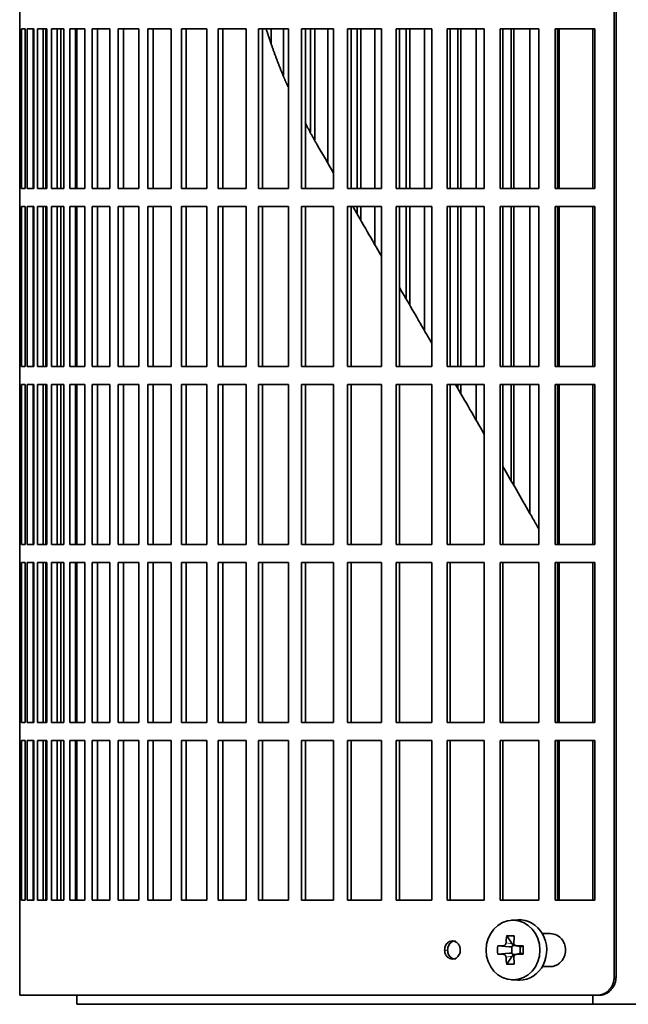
# Model space of a CAD drawing. Header units: millimetres. Extents: x 434 to 1326, y -2761 to 1974.
# Tile 14 of 33: x 440 to 541, y -619 to -456. Entities that reach past the tile are written whole.
import ezdxf

# ---------------------------------------------------------------- set-up
doc = ezdxf.new("R2010")
doc.units = ezdxf.units.MM
for name, color, linetype in [('M5X8_UNI7687', 7, 'Continuous'), ('VSI344-454_FILTR', 7, 'Continuous'), ('VSI344-454_SUPPO', 7, 'Continuous')]:
    doc.layers.add(name, color=color, linetype=linetype)

# ---------------------------------------------------------------- blocks, each defined once
blk = doc.blocks.new('SE')
at = {"layer": 'M5X8_UNI7687', "color": 7, "linetype": 'Continuous', "lineweight": 35}
for p, q in [((523.06, -604.86), (522, -604.92)), ((521.22, -607.51), (522.13, -608.81)), ((519.73, -609.15), (521.68, -609.31)), ((519.73, -610.54), (521.68, -610.38)), ((522.1, -610.41), (522.1, -609.28)), ((522.26, -609.1), (522.75, -609.1)), ((522.75, -609.12), (523.51, -609.32)), ((523.51, -610.38), (522.75, -610.57)), ((523.46, -609.3), (523.46, -610.39)), ((523.96, -609.15), (523.55, -609.31)), ((523.96, -610.54), (523.55, -610.38)), ((521.22, -612.18), (522.13, -610.88)), ((522.78, -610.6), (522.26, -610.6)), ((522, -614.77), (523.06, -614.84))]:
    blk.add_line(p, q, dxfattribs=at)
at = {"layer": 'M5X8_UNI7687', "color": 4, "linetype": 'Continuous', "lineweight": 9}
for p, q in [((521.12, -608.64), (522.13, -608.81)), ((521.68, -609.31), (520.67, -609.14)), ((520.67, -610.56), (521.68, -610.38)), ((522.86, -609.14), (523.55, -609.31)), ((523.55, -610.38), (522.86, -610.56)), ((522.13, -610.88), (521.12, -611.05))]:
    blk.add_line(p, q, dxfattribs=at)
at = {"layer": 'M5X8_UNI7687', "color": 7, "linetype": 'Continuous', "lineweight": 35}
for centre, radius, start, end in [((530.31, -609.85), 10.6, 176.2556, 183.7444), ((474.6, -609.85), 49.36, 359.1963, 0.8037)]:
    blk.add_arc(centre, radius, start, end, dxfattribs=at)
blk.add_ellipse((522.27, -609.85), major_axis=(0, -4.93), ratio=0.906308, dxfattribs=at)
for centre, major_axis, ratio, start_param, end_param in [((523.33, -609.85), (0, -5), 0.906308, 0, 3.201231), ((526.08, -609.85), (0, 10), 0.5, 1.335108, 1.449667), ((525.01, -612.91), (-8.86, 2.7), 0.529916, -1.123958, -0.974266), ((521.67, -608.81), (0.561, -0.512), 0.450112, 0.58713, 1.105331), ((525.8, -609.85), (0, 10), 0.34202, 1.335108, 1.449667), ((525.94, -610), (-9.99, 0.37), 0.07899, -1.011873, -0.897313), ((521.67, -608.81), (0.85, -0.111), 0.58208, 4.795805, 5.314006), ((521.67, -610.88), (0.85, 0.111), 0.58208, 0.96918, 1.487381), ((521.87, -608.84), (0.019, -0.502), 0.906042, 0.483343, 1.010141), ((521.87, -610.85), (0.019, 0.502), 0.906042, 5.273044, 5.799842), ((525.94, -610), (-9.99, 0.37), 0.07899, -1.36869, -1.254131), ((523.55, -608.81), (0.03, 0.507), 0.355475, 3.073309, 3.29989), ((523.55, -610.88), (0.03, -0.507), 0.355475, 2.983295, 3.209876), ((525.94, -609.69), (-9.99, -0.37), 0.07899, 0.897313, 1.011873), ((526.08, -609.85), (0, -10), 0.5, -1.449667, -1.335108), ((521.67, -610.88), (0.561, 0.512), 0.450112, 5.177855, 5.696055), ((525.8, -609.85), (0, -10), 0.34202, -1.449667, -1.335108), ((525.94, -609.69), (-9.99, -0.37), 0.07899, 1.254131, 1.36869), ((525.01, -606.78), (-8.86, -2.7), 0.529916, 0.974266, 1.123958), ((523.33, -609.85), (0, -5), 0.906308, 6.223547, 6.283185)]:
    blk.add_ellipse(centre, major_axis=major_axis, ratio=ratio, start_param=start_param, end_param=end_param, dxfattribs=at)
for points in [[(520.67, -609.14), (520.68, -609.14), (520.71, -609.13), (520.75, -609.13), (520.79, -609.11), (520.83, -609.1), (520.87, -609.08), (520.91, -609.05), (520.94, -609.02), (520.97, -608.99), (521.01, -608.95), (521.03, -608.91), (521.06, -608.87), (521.08, -608.83), (521.09, -608.78), (521.1, -608.74), (521.11, -608.69), (521.12, -608.66), (521.12, -608.64)], [(522.41, -608.64), (522.4, -608.66), (522.41, -608.69), (522.41, -608.74), (522.42, -608.78), (522.43, -608.83), (522.45, -608.87), (522.47, -608.91), (522.5, -608.95), (522.53, -608.99), (522.56, -609.02), (522.6, -609.05), (522.64, -609.08), (522.68, -609.1), (522.72, -609.11), (522.76, -609.13), (522.81, -609.13), (522.84, -609.14), (522.86, -609.14)], [(521.12, -611.05), (521.12, -611.04), (521.11, -611), (521.1, -610.96), (521.09, -610.91), (521.08, -610.87), (521.06, -610.82), (521.03, -610.78), (521.01, -610.74), (520.97, -610.7), (520.94, -610.67), (520.91, -610.64), (520.87, -610.62), (520.83, -610.6), (520.79, -610.58), (520.75, -610.57), (520.71, -610.56), (520.68, -610.56), (520.67, -610.56)], [(522.86, -610.56), (522.84, -610.56), (522.81, -610.56), (522.76, -610.57), (522.72, -610.58), (522.68, -610.6), (522.64, -610.62), (522.6, -610.64), (522.56, -610.67), (522.53, -610.7), (522.5, -610.74), (522.47, -610.78), (522.45, -610.82), (522.43, -610.87), (522.42, -610.91), (522.41, -610.96), (522.41, -611), (522.4, -611.04), (522.41, -611.05)]]:
    blk.add_open_spline(points, degree=3, dxfattribs=at)
at = {"layer": 'VSI344-454_FILTR', "color": 7, "linetype": 'Continuous', "lineweight": 35}
for p, q in [((539.03, -614.35), (539.03, -343.35)), ((539.35, -614.35), (539.35, -343.35)), ((440.47, -454.1), (440.47, -457.1)), ((440.47, -457.1), (440.6, -457.1)), ((440.48, -483.6), (440.48, -457.1)), ((440.6, -483.6), (440.6, -457.1)), ((440.75, -457.1), (441.37, -457.1)), ((440.75, -483.6), (440.75, -457.1)), ((441.37, -483.6), (441.37, -457.1)), ((441.73, -457.1), (442.83, -457.1)), ((441.73, -483.6), (441.73, -457.1)), ((442.72, -483.6), (442.72, -457.1)), ((442.83, -483.6), (442.83, -457.1)), ((443.4, -457.1), (444.98, -457.1)), ((443.4, -483.6), (443.4, -457.1)), ((444.38, -483.6), (444.38, -457.1)), ((444.8, -483.6), (444.8, -457.1)), ((444.98, -483.6), (444.98, -457.1)), ((445.75, -457.1), (447.81, -457.1)), ((445.75, -483.6), (445.75, -457.1)), ((446.71, -483.6), (446.71, -457.1)), ((447.28, -483.6), (447.28, -457.1)), ((447.81, -483.6), (447.81, -457.1)), ((448.78, -457.1), (451.3, -457.1)), ((448.78, -483.6), (448.78, -457.1)), ((449.72, -483.6), (449.72, -457.1)), ((451.3, -483.6), (451.3, -457.1)), ((452.47, -457.1), (455.44, -457.1)), ((452.47, -483.6), (452.47, -457.1)), ((453.38, -483.6), (453.38, -457.1)), ((455.44, -483.6), (455.44, -457.1)), ((456.8, -457.1), (460.21, -457.1)), ((456.8, -483.6), (456.8, -457.1)), ((457.67, -483.6), (457.67, -457.1)), ((460.21, -483.6), (460.21, -457.1)), ((461.74, -457.1), (465.57, -457.1)), ((461.74, -483.6), (461.74, -457.1)), ((462.58, -483.6), (462.58, -457.1)), ((465.57, -483.6), (465.57, -457.1)), ((467.29, -457.1), (471.52, -457.1)), ((467.29, -483.6), (467.29, -457.1)), ((468.08, -483.6), (468.08, -457.1)), ((471.52, -483.6), (471.52, -457.1)), ((473.4, -457.1), (478.01, -457.1)), ((473.4, -483.6), (473.4, -457.1)), ((474.15, -483.6), (474.15, -457.1)), ((478.01, -483.6), (478.01, -457.1)), ((480.05, -457.1), (485.02, -457.1)), ((480.05, -483.6), (480.05, -457.1)), ((480.75, -483.6), (480.75, -457.1)), ((482.18, -459.54), (482.18, -457.1)), ((484.24, -464.83), (484.24, -457.1)), ((485.02, -483.6), (485.02, -457.1)), ((487.2, -457.1), (492.51, -457.1)), ((487.2, -483.6), (487.2, -457.1)), ((487.86, -483.6), (487.86, -457.1)), ((488.71, -474.24), (488.71, -457.1)), ((489.39, -475.55), (489.39, -457.1)), ((491.59, -479.44), (491.59, -457.1)), ((492.51, -483.6), (492.51, -457.1)), ((494.83, -457.1), (500.45, -457.1)), ((494.83, -483.6), (494.83, -457.1)), ((495.43, -483.6), (495.43, -457.1)), ((496.43, -483.6), (496.43, -457.1)), ((497.05, -483.6), (497.05, -457.1)), ((499.38, -483.6), (499.38, -457.1)), ((500.45, -483.6), (500.45, -457.1)), ((502.89, -457.1), (508.79, -457.1)), ((502.89, -483.6), (502.89, -457.1)), ((503.43, -483.6), (503.43, -457.1)), ((504.57, -483.6), (504.57, -457.1)), ((505.14, -483.6), (505.14, -457.1)), ((507.59, -483.6), (507.59, -457.1)), ((508.79, -483.6), (508.79, -457.1)), ((511.35, -457.1), (517.5, -457.1)), ((511.35, -483.6), (511.35, -457.1)), ((511.83, -483.6), (511.83, -457.1)), ((513.1, -483.6), (513.1, -457.1)), ((513.62, -483.6), (513.62, -457.1)), ((516.16, -483.6), (516.16, -457.1)), ((517.5, -483.6), (517.5, -457.1)), ((520.16, -457.1), (526.53, -457.1)), ((520.16, -483.6), (520.16, -457.1)), ((520.58, -483.6), (520.58, -457.1)), ((521.98, -483.6), (521.98, -457.1)), ((522.43, -483.6), (522.43, -457.1)), ((525.07, -483.6), (525.07, -457.1)), ((526.53, -483.6), (526.53, -457.1)), ((529.28, -457.1), (535.85, -457.1)), ((529.28, -483.6), (529.28, -457.1)), ((529.64, -483.6), (529.64, -457.1)), ((535.85, -483.6), (535.85, -457.1)), ((440.47, -483.6), (440.6, -483.6)), ((440.47, -483.6), (440.47, -486.6)), ((440.75, -483.6), (441.37, -483.6)), ((441.73, -483.6), (442.83, -483.6)), ((443.4, -483.6), (444.98, -483.6)), ((445.75, -483.6), (447.81, -483.6)), ((448.78, -483.6), (451.3, -483.6)), ((452.47, -483.6), (455.44, -483.6)), ((456.8, -483.6), (460.21, -483.6)), ((461.74, -483.6), (465.57, -483.6)), ((467.29, -483.6), (471.52, -483.6)), ((473.4, -483.6), (478.01, -483.6)), ((480.05, -483.6), (485.02, -483.6)), ((487.2, -483.6), (492.51, -483.6)), ((494.83, -483.6), (500.45, -483.6)), ((502.89, -483.6), (508.79, -483.6)), ((511.35, -483.6), (517.5, -483.6)), ((520.16, -483.6), (526.53, -483.6)), ((529.28, -483.6), (535.85, -483.6)), ((440.47, -486.6), (440.6, -486.6)), ((440.48, -513.1), (440.48, -486.6)), ((440.6, -513.1), (440.6, -486.6)), ((440.75, -486.6), (441.37, -486.6)), ((440.75, -513.1), (440.75, -486.6)), ((441.37, -513.1), (441.37, -486.6)), ((441.73, -486.6), (442.83, -486.6)), ((441.73, -513.1), (441.73, -486.6)), ((442.72, -513.1), (442.72, -486.6)), ((442.83, -513.1), (442.83, -486.6)), ((443.4, -486.6), (444.98, -486.6)), ((443.4, -513.1), (443.4, -486.6)), ((444.38, -513.1), (444.38, -486.6)), ((444.8, -513.1), (444.8, -486.6)), ((444.98, -513.1), (444.98, -486.6)), ((445.75, -486.6), (447.81, -486.6)), ((445.75, -513.1), (445.75, -486.6)), ((446.71, -513.1), (446.71, -486.6)), ((447.28, -513.1), (447.28, -486.6)), ((447.81, -513.1), (447.81, -486.6)), ((448.78, -486.6), (451.3, -486.6)), ((448.78, -513.1), (448.78, -486.6)), ((449.72, -513.1), (449.72, -486.6)), ((451.3, -513.1), (451.3, -486.6)), ((452.47, -486.6), (455.44, -486.6)), ((452.47, -513.1), (452.47, -486.6)), ((453.38, -513.1), (453.38, -486.6)), ((455.44, -513.1), (455.44, -486.6)), ((456.8, -486.6), (460.21, -486.6)), ((456.8, -513.1), (456.8, -486.6)), ((457.67, -513.1), (457.67, -486.6)), ((460.21, -513.1), (460.21, -486.6)), ((461.74, -486.6), (465.57, -486.6)), ((461.74, -513.1), (461.74, -486.6)), ((462.58, -513.1), (462.58, -486.6)), ((465.57, -513.1), (465.57, -486.6)), ((467.29, -486.6), (471.52, -486.6)), ((467.29, -513.1), (467.29, -486.6)), ((468.08, -513.1), (468.08, -486.6)), ((471.52, -513.1), (471.52, -486.6)), ((473.4, -486.6), (478.01, -486.6)), ((473.4, -513.1), (473.4, -486.6)), ((474.15, -513.1), (474.15, -486.6)), ((478.01, -513.1), (478.01, -486.6)), ((480.05, -486.6), (485.02, -486.6)), ((480.05, -513.1), (480.05, -486.6)), ((480.75, -513.1), (480.75, -486.6)), ((485.02, -513.1), (485.02, -486.6)), ((487.2, -486.6), (492.51, -486.6)), ((487.2, -513.1), (487.2, -486.6)), ((487.86, -513.1), (487.86, -486.6)), ((492.51, -513.1), (492.51, -486.6)), ((494.83, -486.6), (500.45, -486.6)), ((494.83, -513.1), (494.83, -486.6)), ((495.43, -513.1), (495.43, -486.6)), ((496.43, -487.82), (496.43, -486.6)), ((497.05, -488.91), (497.05, -486.6)), ((499.38, -492.94), (499.38, -486.6)), ((500.45, -513.1), (500.45, -486.6)), ((502.89, -486.6), (508.79, -486.6)), ((502.89, -513.1), (502.89, -486.6)), ((503.43, -513.1), (503.43, -486.6)), ((504.57, -501.93), (504.57, -486.6)), ((505.14, -502.92), (505.14, -486.6)), ((507.59, -507.16), (507.59, -486.6)), ((508.79, -513.1), (508.79, -486.6)), ((511.35, -486.6), (517.5, -486.6)), ((511.35, -513.1), (511.35, -486.6)), ((511.83, -513.1), (511.83, -486.6)), ((513.1, -513.1), (513.1, -486.6)), ((513.62, -513.1), (513.62, -486.6)), ((516.16, -513.1), (516.16, -486.6)), ((517.5, -513.1), (517.5, -486.6)), ((520.16, -486.6), (526.53, -486.6)), ((520.16, -513.1), (520.16, -486.6)), ((520.58, -513.1), (520.58, -486.6)), ((521.98, -513.1), (521.98, -486.6)), ((522.43, -513.1), (522.43, -486.6)), ((525.07, -513.1), (525.07, -486.6)), ((526.53, -513.1), (526.53, -486.6)), ((529.28, -486.6), (535.85, -486.6)), ((529.28, -513.1), (529.28, -486.6)), ((529.64, -513.1), (529.64, -486.6)), ((535.85, -513.1), (535.85, -486.6)), ((440.47, -513.1), (440.6, -513.1)), ((440.47, -513.1), (440.47, -516.1)), ((440.75, -513.1), (441.37, -513.1)), ((441.73, -513.1), (442.83, -513.1)), ((443.4, -513.1), (444.98, -513.1)), ((445.75, -513.1), (447.81, -513.1)), ((448.78, -513.1), (451.3, -513.1)), ((452.47, -513.1), (455.44, -513.1)), ((456.8, -513.1), (460.21, -513.1)), ((461.74, -513.1), (465.57, -513.1)), ((467.29, -513.1), (471.52, -513.1)), ((473.4, -513.1), (478.01, -513.1)), ((480.05, -513.1), (485.02, -513.1)), ((487.2, -513.1), (492.51, -513.1)), ((494.83, -513.1), (500.45, -513.1)), ((502.89, -513.1), (508.79, -513.1)), ((511.35, -513.1), (517.5, -513.1)), ((520.16, -513.1), (526.53, -513.1)), ((529.28, -513.1), (535.85, -513.1)), ((440.47, -516.1), (440.6, -516.1)), ((440.48, -542.6), (440.48, -516.1)), ((440.6, -542.6), (440.6, -516.1)), ((440.75, -516.1), (441.37, -516.1)), ((440.75, -542.6), (440.75, -516.1)), ((441.37, -542.6), (441.37, -516.1)), ((441.73, -516.1), (442.83, -516.1)), ((441.73, -542.6), (441.73, -516.1)), ((442.72, -542.6), (442.72, -516.1)), ((442.83, -542.6), (442.83, -516.1)), ((443.4, -516.1), (444.98, -516.1)), ((443.4, -542.6), (443.4, -516.1)), ((444.38, -542.6), (444.38, -516.1)), ((444.8, -542.6), (444.8, -516.1)), ((444.98, -542.6), (444.98, -516.1)), ((445.75, -516.1), (447.81, -516.1)), ((445.75, -542.6), (445.75, -516.1)), ((446.71, -542.6), (446.71, -516.1)), ((447.28, -542.6), (447.28, -516.1)), ((447.81, -542.6), (447.81, -516.1)), ((448.78, -516.1), (451.3, -516.1)), ((448.78, -542.6), (448.78, -516.1)), ((449.72, -542.6), (449.72, -516.1)), ((451.3, -542.6), (451.3, -516.1)), ((452.47, -516.1), (455.44, -516.1)), ((452.47, -542.6), (452.47, -516.1)), ((453.38, -542.6), (453.38, -516.1)), ((455.44, -542.6), (455.44, -516.1)), ((456.8, -516.1), (460.21, -516.1)), ((456.8, -542.6), (456.8, -516.1)), ((457.67, -542.6), (457.67, -516.1)), ((460.21, -542.6), (460.21, -516.1)), ((461.74, -516.1), (465.57, -516.1)), ((461.74, -542.6), (461.74, -516.1)), ((462.58, -542.6), (462.58, -516.1)), ((465.57, -542.6), (465.57, -516.1)), ((467.29, -516.1), (471.52, -516.1)), ((467.29, -542.6), (467.29, -516.1)), ((468.08, -542.6), (468.08, -516.1)), ((471.52, -542.6), (471.52, -516.1)), ((473.4, -516.1), (478.01, -516.1)), ((473.4, -542.6), (473.4, -516.1)), ((474.15, -542.6), (474.15, -516.1)), ((478.01, -542.6), (478.01, -516.1)), ((480.05, -516.1), (485.02, -516.1)), ((480.05, -542.6), (480.05, -516.1)), ((480.75, -542.6), (480.75, -516.1)), ((485.02, -542.6), (485.02, -516.1)), ((487.2, -516.1), (492.51, -516.1)), ((487.2, -542.6), (487.2, -516.1)), ((487.86, -542.6), (487.86, -516.1)), ((492.51, -542.6), (492.51, -516.1)), ((494.83, -516.1), (500.45, -516.1)), ((494.83, -542.6), (494.83, -516.1)), ((495.43, -542.6), (495.43, -516.1)), ((500.45, -542.6), (500.45, -516.1)), ((502.89, -516.1), (508.79, -516.1)), ((502.89, -542.6), (502.89, -516.1)), ((503.43, -542.6), (503.43, -516.1)), ((508.79, -542.6), (508.79, -516.1)), ((511.35, -516.1), (517.5, -516.1)), ((511.35, -542.6), (511.35, -516.1)), ((511.83, -542.6), (511.83, -516.1)), ((513.1, -516.71), (513.1, -516.1)), ((513.62, -517.6), (513.62, -516.1)), ((516.16, -522.01), (516.16, -516.1)), ((517.5, -542.6), (517.5, -516.1)), ((520.16, -516.1), (526.53, -516.1)), ((520.16, -542.6), (520.16, -516.1)), ((520.58, -542.6), (520.58, -516.1)), ((521.98, -532.08), (521.98, -516.1)), ((522.43, -532.87), (522.43, -516.1)), ((525.07, -537.44), (525.07, -516.1)), ((526.53, -542.6), (526.53, -516.1)), ((529.28, -516.1), (535.85, -516.1)), ((529.28, -542.6), (529.28, -516.1)), ((529.64, -542.6), (529.64, -516.1)), ((535.85, -542.6), (535.85, -516.1)), ((440.47, -542.6), (440.6, -542.6)), ((440.47, -542.6), (440.47, -545.6)), ((440.75, -542.6), (441.37, -542.6)), ((441.73, -542.6), (442.83, -542.6)), ((443.4, -542.6), (444.98, -542.6)), ((445.75, -542.6), (447.81, -542.6)), ((448.78, -542.6), (451.3, -542.6)), ((452.47, -542.6), (455.44, -542.6)), ((456.8, -542.6), (460.21, -542.6)), ((461.74, -542.6), (465.57, -542.6)), ((467.29, -542.6), (471.52, -542.6)), ((473.4, -542.6), (478.01, -542.6)), ((480.05, -542.6), (485.02, -542.6)), ((487.2, -542.6), (492.51, -542.6)), ((494.83, -542.6), (500.45, -542.6)), ((502.89, -542.6), (508.79, -542.6)), ((511.35, -542.6), (517.5, -542.6)), ((520.16, -542.6), (526.53, -542.6)), ((529.28, -542.6), (535.85, -542.6)), ((440.47, -545.6), (440.6, -545.6)), ((440.48, -572.1), (440.48, -545.6)), ((440.6, -572.1), (440.6, -545.6)), ((440.75, -545.6), (441.37, -545.6)), ((440.75, -572.1), (440.75, -545.6)), ((441.37, -572.1), (441.37, -545.6)), ((441.73, -545.6), (442.83, -545.6)), ((441.73, -572.1), (441.73, -545.6)), ((442.72, -572.1), (442.72, -545.6)), ((442.83, -572.1), (442.83, -545.6)), ((443.4, -545.6), (444.98, -545.6)), ((443.4, -572.1), (443.4, -545.6)), ((444.38, -572.1), (444.38, -545.6)), ((444.8, -572.1), (444.8, -545.6)), ((444.98, -572.1), (444.98, -545.6)), ((445.75, -545.6), (447.81, -545.6)), ((445.75, -572.1), (445.75, -545.6)), ((446.71, -572.1), (446.71, -545.6)), ((447.28, -572.1), (447.28, -545.6)), ((447.81, -572.1), (447.81, -545.6)), ((448.78, -545.6), (451.3, -545.6)), ((448.78, -572.1), (448.78, -545.6)), ((449.72, -572.1), (449.72, -545.6)), ((451.3, -572.1), (451.3, -545.6)), ((452.47, -545.6), (455.44, -545.6)), ((452.47, -572.1), (452.47, -545.6)), ((453.38, -572.1), (453.38, -545.6)), ((455.44, -572.1), (455.44, -545.6)), ((456.8, -545.6), (460.21, -545.6)), ((456.8, -572.1), (456.8, -545.6)), ((457.67, -572.1), (457.67, -545.6)), ((460.21, -572.1), (460.21, -545.6)), ((461.74, -545.6), (465.57, -545.6)), ((461.74, -572.1), (461.74, -545.6)), ((462.58, -572.1), (462.58, -545.6)), ((465.57, -572.1), (465.57, -545.6)), ((467.29, -545.6), (471.52, -545.6)), ((467.29, -572.1), (467.29, -545.6)), ((468.08, -572.1), (468.08, -545.6)), ((471.52, -572.1), (471.52, -545.6)), ((473.4, -545.6), (478.01, -545.6)), ((473.4, -572.1), (473.4, -545.6)), ((474.15, -572.1), (474.15, -545.6)), ((478.01, -572.1), (478.01, -545.6)), ((480.05, -545.6), (485.02, -545.6)), ((480.05, -572.1), (480.05, -545.6)), ((480.75, -572.1), (480.75, -545.6)), ((485.02, -572.1), (485.02, -545.6)), ((487.2, -545.6), (492.51, -545.6)), ((487.2, -572.1), (487.2, -545.6)), ((487.86, -572.1), (487.86, -545.6)), ((492.51, -572.1), (492.51, -545.6)), ((494.83, -545.6), (500.45, -545.6)), ((494.83, -572.1), (494.83, -545.6)), ((495.43, -572.1), (495.43, -545.6)), ((500.45, -572.1), (500.45, -545.6)), ((502.89, -545.6), (508.79, -545.6)), ((502.89, -572.1), (502.89, -545.6)), ((503.43, -572.1), (503.43, -545.6)), ((508.79, -572.1), (508.79, -545.6)), ((511.35, -545.6), (517.5, -545.6)), ((511.35, -572.1), (511.35, -545.6)), ((511.83, -572.1), (511.83, -545.6)), ((517.5, -572.1), (517.5, -545.6)), ((520.16, -545.6), (526.53, -545.6)), ((520.16, -572.1), (520.16, -545.6)), ((520.58, -572.1), (520.58, -545.6)), ((526.53, -572.1), (526.53, -545.6)), ((529.28, -545.6), (535.85, -545.6)), ((529.28, -572.1), (529.28, -545.6)), ((529.64, -572.1), (529.64, -545.6)), ((535.85, -572.1), (535.85, -545.6)), ((440.47, -572.1), (440.6, -572.1)), ((440.47, -572.1), (440.47, -575.1)), ((440.75, -572.1), (441.37, -572.1)), ((441.73, -572.1), (442.83, -572.1)), ((443.4, -572.1), (444.98, -572.1)), ((445.75, -572.1), (447.81, -572.1)), ((448.78, -572.1), (451.3, -572.1)), ((452.47, -572.1), (455.44, -572.1)), ((456.8, -572.1), (460.21, -572.1)), ((461.74, -572.1), (465.57, -572.1)), ((467.29, -572.1), (471.52, -572.1)), ((473.4, -572.1), (478.01, -572.1)), ((480.05, -572.1), (485.02, -572.1)), ((487.2, -572.1), (492.51, -572.1)), ((494.83, -572.1), (500.45, -572.1)), ((502.89, -572.1), (508.79, -572.1)), ((511.35, -572.1), (517.5, -572.1)), ((520.16, -572.1), (526.53, -572.1)), ((529.28, -572.1), (535.85, -572.1)), ((440.47, -575.1), (440.6, -575.1)), ((440.48, -601.6), (440.48, -575.1)), ((440.6, -601.6), (440.6, -575.1)), ((440.75, -575.1), (441.37, -575.1)), ((440.75, -601.6), (440.75, -575.1)), ((441.37, -601.6), (441.37, -575.1)), ((441.73, -575.1), (442.83, -575.1)), ((441.73, -601.6), (441.73, -575.1)), ((442.72, -601.6), (442.72, -575.1)), ((442.83, -601.6), (442.83, -575.1)), ((443.4, -575.1), (444.98, -575.1)), ((443.4, -601.6), (443.4, -575.1)), ((444.38, -601.6), (444.38, -575.1)), ((444.8, -601.6), (444.8, -575.1)), ((444.98, -601.6), (444.98, -575.1)), ((445.75, -575.1), (447.81, -575.1)), ((445.75, -601.6), (445.75, -575.1)), ((446.71, -601.6), (446.71, -575.1)), ((447.28, -601.6), (447.28, -575.1)), ((447.81, -601.6), (447.81, -575.1)), ((448.78, -575.1), (451.3, -575.1)), ((448.78, -601.6), (448.78, -575.1)), ((449.72, -601.6), (449.72, -575.1)), ((451.3, -601.6), (451.3, -575.1)), ((452.47, -575.1), (455.44, -575.1)), ((452.47, -601.6), (452.47, -575.1)), ((453.38, -601.6), (453.38, -575.1)), ((455.44, -601.6), (455.44, -575.1)), ((456.8, -575.1), (460.21, -575.1)), ((456.8, -601.6), (456.8, -575.1)), ((457.67, -601.6), (457.67, -575.1)), ((460.21, -601.6), (460.21, -575.1)), ((461.74, -575.1), (465.57, -575.1)), ((461.74, -601.6), (461.74, -575.1)), ((462.58, -601.6), (462.58, -575.1)), ((465.57, -601.6), (465.57, -575.1)), ((467.29, -575.1), (471.52, -575.1)), ((467.29, -601.6), (467.29, -575.1)), ((468.08, -601.6), (468.08, -575.1)), ((471.52, -601.6), (471.52, -575.1)), ((473.4, -575.1), (478.01, -575.1)), ((473.4, -601.6), (473.4, -575.1)), ((474.15, -601.6), (474.15, -575.1)), ((478.01, -601.6), (478.01, -575.1)), ((480.05, -575.1), (485.02, -575.1)), ((480.05, -601.6), (480.05, -575.1)), ((480.75, -601.6), (480.75, -575.1)), ((485.02, -601.6), (485.02, -575.1)), ((487.2, -575.1), (492.51, -575.1)), ((487.2, -601.6), (487.2, -575.1)), ((487.86, -601.6), (487.86, -575.1)), ((492.51, -601.6), (492.51, -575.1)), ((494.83, -575.1), (500.45, -575.1)), ((494.83, -601.6), (494.83, -575.1)), ((495.43, -601.6), (495.43, -575.1)), ((500.45, -601.6), (500.45, -575.1)), ((502.89, -575.1), (508.79, -575.1)), ((502.89, -601.6), (502.89, -575.1)), ((503.43, -601.6), (503.43, -575.1)), ((508.79, -601.6), (508.79, -575.1)), ((511.35, -575.1), (517.5, -575.1)), ((511.35, -601.6), (511.35, -575.1)), ((511.83, -601.6), (511.83, -575.1)), ((517.5, -601.6), (517.5, -575.1)), ((520.16, -575.1), (526.53, -575.1)), ((520.16, -601.6), (520.16, -575.1)), ((520.58, -601.6), (520.58, -575.1)), ((526.53, -601.6), (526.53, -575.1)), ((529.28, -575.1), (535.85, -575.1)), ((529.28, -601.6), (529.28, -575.1)), ((529.64, -601.6), (529.64, -575.1)), ((535.85, -601.6), (535.85, -575.1)), ((440.47, -601.6), (440.6, -601.6)), ((440.47, -601.6), (440.47, -617.35)), ((440.75, -601.6), (441.37, -601.6)), ((441.73, -601.6), (442.83, -601.6)), ((443.4, -601.6), (444.98, -601.6)), ((445.75, -601.6), (447.81, -601.6)), ((448.78, -601.6), (451.3, -601.6)), ((452.47, -601.6), (455.44, -601.6)), ((456.8, -601.6), (460.21, -601.6)), ((461.74, -601.6), (465.57, -601.6)), ((467.29, -601.6), (471.52, -601.6)), ((473.4, -601.6), (478.01, -601.6)), ((480.05, -601.6), (485.02, -601.6)), ((487.2, -601.6), (492.51, -601.6)), ((494.83, -601.6), (500.45, -601.6)), ((502.89, -601.6), (508.79, -601.6)), ((511.35, -601.6), (517.5, -601.6)), ((520.16, -601.6), (526.53, -601.6)), ((529.28, -601.6), (535.85, -601.6)), ((528.43, -607.1), (527.11, -607.1)), ((527.11, -612.6), (528.43, -612.6)), ((536.19, -617.35), (440.47, -617.35)), ((536.51, -617.35), (536.19, -617.35))]:
    blk.add_line(p, q, dxfattribs=at)
at = {"layer": 'VSI344-454_FILTR', "color": 4, "linetype": 'Continuous', "lineweight": 9}
for p, q in [((510.93, -609.85), (511.43, -609.85)), ((539.35, -614.35), (539.03, -614.35))]:
    blk.add_line(p, q, dxfattribs=at)
at = {"layer": 'VSI344-454_FILTR', "color": 7, "linetype": 'Continuous', "lineweight": 35}
for points, knots in [([(528.43, -612.6), (528.57, -612.59), (528.86, -612.57), (529.28, -612.45), (529.7, -612.24), (530.09, -611.95), (530.47, -611.53), (530.85, -610.85), (531.04, -609.87), (530.87, -608.91), (530.4, -608.02), (529.6, -607.26), (528.81, -607.15), (528.43, -607.1)], [0, 0, 0, 0, 0.053459, 0.108873, 0.166241, 0.225564, 0.286842, 0.368684, 0.501097, 0.624779, 0.701219, 0.857925, 1, 1, 1, 1]), ([(510.93, -609.85), (510.94, -609.71), (510.95, -609.45), (511.09, -609.08), (511.34, -608.71), (511.72, -608.42), (512.23, -608.31), (512.74, -608.43), (513.17, -608.76), (513.47, -609.26), (513.51, -609.65), (513.52, -609.85)], [0, 0, 0, 0, 0.084454, 0.168831, 0.25477, 0.378375, 0.501304, 0.626685, 0.750981, 0.875806, 1, 1, 1, 1]), ([(512.72, -608.35), (512.56, -608.35), (512.22, -608.42), (511.84, -608.71), (511.59, -609.08), (511.45, -609.45), (511.44, -609.71), (511.43, -609.85)], [0.5001436, 0.5001436, 0.5001436, 0.5001436, 0.6219592, 0.7454545, 0.8313176, 0.915596, 1, 1, 1, 1]), ([(513.52, -609.85), (513.52, -609.98), (513.5, -610.24), (513.36, -610.61), (513.11, -610.98), (512.72, -611.27), (512.21, -611.39), (511.71, -611.27), (511.28, -610.93), (510.98, -610.44), (510.94, -610.04), (510.93, -609.85)], [0, 0, 0, 0, 0.084454, 0.168831, 0.25477, 0.378375, 0.501304, 0.626685, 0.750981, 0.875806, 1, 1, 1, 1]), ([(511.43, -609.85), (511.43, -609.98), (511.45, -610.24), (511.58, -610.6), (511.82, -610.97), (512.21, -611.27), (512.55, -611.35), (512.72, -611.35), (512.72, -611.35)], [0, 0, 0, 0, 0.0839215, 0.1651632, 0.2496847, 0.3738706, 0.4991399, 0.5001436, 0.5001436, 0.5001436, 0.5001436]), ([(536.19, -617.35), (536.25, -617.35), (536.35, -617.34), (536.51, -617.33), (536.67, -617.31), (536.82, -617.27), (536.98, -617.23), (537.13, -617.18), (537.4, -617.07), (537.78, -616.86), (538.21, -616.48), (538.57, -616.03), (538.79, -615.59), (538.91, -615.22), (538.98, -614.93), (539.03, -614.64), (539.03, -614.45), (539.03, -614.35)], [0, 0, 0, 0, 0.036074, 0.071835, 0.107394, 0.142867, 0.178369, 0.214015, 0.24992, 0.375515, 0.499618, 0.623903, 0.749864, 0.812552, 0.874725, 0.937001, 1, 1, 1, 1]), ([(539.35, -614.35), (539.35, -614.4), (539.34, -614.52), (539.33, -614.68), (539.31, -614.85), (539.28, -615.01), (539.24, -615.18), (539.19, -615.34), (539.08, -615.63), (538.88, -616.03), (538.52, -616.48), (538.09, -616.86), (537.68, -617.09), (537.33, -617.22), (537.06, -617.29), (536.79, -617.34), (536.6, -617.34), (536.51, -617.35)], [0, 0, 0, 0, 0.03611, 0.071905, 0.107497, 0.143003, 0.178538, 0.214218, 0.250157, 0.376062, 0.500392, 0.624478, 0.750119, 0.812755, 0.874869, 0.937079, 1, 1, 1, 1])]:
    blk.add_open_spline(points, degree=3, knots=knots, dxfattribs=at)
at = {"layer": 'VSI344-454_SUPPO', "color": 7, "linetype": 'Continuous', "lineweight": 35}
for p, q in [((449.97, -483.6), (449.97, -457.1)), ((529.9, -483.6), (529.9, -457.1)), ((535.5, -483.6), (535.5, -457.1)), ((449.97, -513.1), (449.97, -486.6)), ((529.9, -513.1), (529.9, -486.6)), ((535.5, -513.1), (535.5, -486.6)), ((449.97, -542.6), (449.97, -516.1)), ((529.9, -542.6), (529.9, -516.1)), ((535.5, -542.6), (535.5, -516.1)), ((449.97, -572.1), (449.97, -545.6)), ((529.9, -572.1), (529.9, -545.6)), ((535.5, -572.1), (535.5, -545.6)), ((449.97, -601.6), (449.97, -575.1)), ((529.9, -601.6), (529.9, -575.1)), ((535.5, -601.6), (535.5, -575.1)), ((449.97, -618.85), (449.97, -617.35)), ((535.5, -618.85), (535.5, -617.35)), ((449.97, -618.85), (535.5, -618.85)), ((535.5, -618.85), (565.8, -618.85))]:
    blk.add_line(p, q, dxfattribs=at)
for points, degree, knots in [([(484.96, -466.75), (484.53, -465.78), (484.12, -464.79), (482.57, -461.02), (481.34, -457.13)], 2, [0.2087608, 0.2087608, 0.2087608, 0.25, 0.25, 0.4066844, 0.4066844, 0.4066844]), ([(508.79, -509.24), (508.42, -508.6), (506.64, -505.51), (504.85, -502.42), (503.43, -499.96)], 3, [0.4683721, 0.4683721, 0.4683721, 0.4683721, 0.5, 0.6198456, 0.6198456, 0.6198456, 0.6198456])]:
    blk.add_open_spline(points, degree=degree, knots=knots, dxfattribs=at)
for points, degree in [([(489.81, -476.36), (488.75, -474.53), (487.78, -472.65)], 2), ([(492.51, -481.04), (491.61, -479.48), (490.71, -477.92), (489.81, -476.36)], 3), ([(500.45, -494.79), (498.88, -492.07), (497.3, -489.34), (495.72, -486.6)], 3), ([(517.5, -524.33), (515.92, -521.59), (514.34, -518.85), (512.75, -516.1)], 3), ([(525.08, -537.46), (523.59, -534.87), (522.08, -532.27), (520.58, -529.66)], 3), ([(526.62, -540.2), (525.87, -538.82), (525.08, -537.46)], 2), ([(529.93, -546.73), (529.8, -546.47), (529.68, -546.21)], 2)]:
    blk.add_open_spline(points, degree=degree, dxfattribs=at)

msp = doc.modelspace()

# ---------------------------------------------------------------- block references
msp.add_blockref('SE', (0, 0))

doc.saveas('drawing.dxf')
